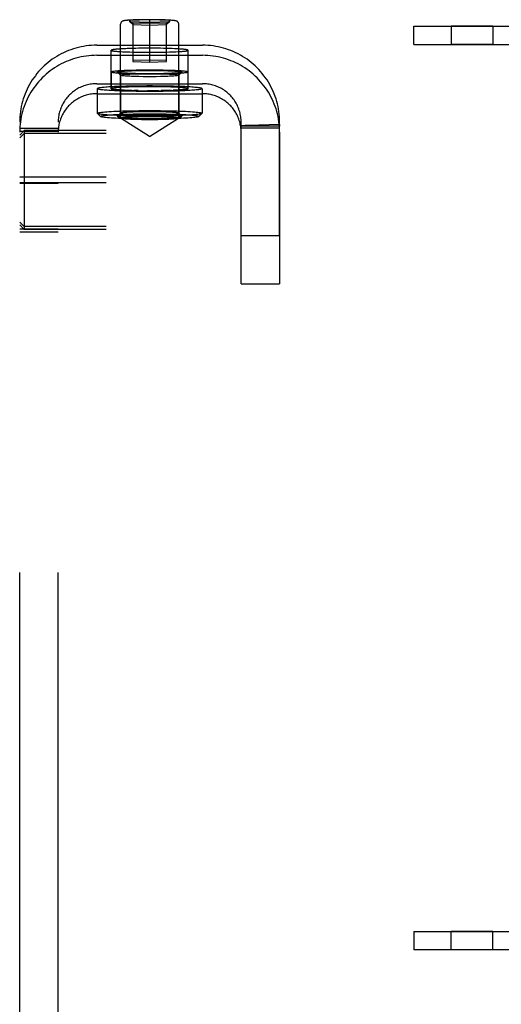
# Model space of a CAD drawing. Header units: inches. Extents: x 0 to 291, y 0 to 188.
# Tile 39 of 113: x 132.2 to 133.77, y 114.48 to 117.68. Entities that reach past the tile are written whole.
import ezdxf

# ---------------------------------------------------------------- set-up
doc = ezdxf.new("R2010")
doc.units = ezdxf.units.IN
doc.header["$LTSCALE"] = 16.018896
doc.header["$MEASUREMENT"] = 0
doc.linetypes.add('HIDDEN', pattern=[0.2, 0.1, -0.1])
doc.layers.add('02___PRT_ALL_AXES', color=7, linetype='CONTINUOUS')
doc.layers.add('DEFAULT_2', color=8, linetype='HIDDEN')

msp = doc.modelspace()

# ---------------------------------------------------------------- linework, layer by layer
at = {"layer": '02___PRT_ALL_AXES', "color": 8, "linetype": 'HIDDEN'}
for p, q in [((133.741, 117.6598), (133.605, 117.6598)), ((133.605, 117.6598), (133.605, 117.5998)), ((133.741, 117.6598), (133.741, 117.5998)), ((132.5012, 117.4564), (132.5012, 117.5812)), ((132.5415, 117.586), (132.5342, 117.5856)), ((132.5454, 117.5762), (132.5536, 117.5759)), ((132.5622, 117.5868), (132.5536, 117.5865)), ((132.5536, 117.5759), (132.5622, 117.5756)), ((132.5713, 117.5871), (132.5622, 117.5868)), ((132.5622, 117.5756), (132.5713, 117.5753)), ((132.5808, 117.5873), (132.5713, 117.5871)), ((132.5713, 117.5753), (132.5808, 117.5751)), ((132.5905, 117.5875), (132.5808, 117.5873)), ((132.5808, 117.5751), (132.5905, 117.5749)), ((132.6006, 117.5876), (132.5905, 117.5875)), ((132.5905, 117.5749), (132.6006, 117.5748)), ((132.6107, 117.5877), (132.6006, 117.5876)), ((132.6006, 117.5748), (132.6107, 117.5747)), ((132.6262, 117.5877), (132.6107, 117.5877)), ((132.6107, 117.5747), (132.6262, 117.5746)), ((132.6417, 117.5877), (132.6262, 117.5877)), ((132.6262, 117.5746), (132.6417, 117.5747)), ((132.6519, 117.5876), (132.6417, 117.5877)), ((132.6417, 117.5747), (132.6519, 117.5748)), ((132.6619, 117.5875), (132.6519, 117.5876)), ((132.6519, 117.5748), (132.6619, 117.5749)), ((132.6716, 117.5873), (132.6619, 117.5875)), ((132.6619, 117.5749), (132.6716, 117.5751)), ((132.6811, 117.5871), (132.6716, 117.5873)), ((132.6716, 117.5751), (132.6811, 117.5753)), ((132.6902, 117.5868), (132.6811, 117.5871)), ((132.6811, 117.5753), (132.6902, 117.5756)), ((132.6988, 117.5865), (132.6902, 117.5868)), ((132.6902, 117.5756), (132.6988, 117.5759)), ((132.707, 117.5862), (132.6988, 117.5865)), ((132.7109, 117.5764), (132.7182, 117.5768)), ((132.7512, 117.4564), (132.7512, 117.5812)), ((133.741, 117.5998), (133.605, 117.5998)), ((132.5017, 117.5103), (132.5017, 117.4564)), ((132.5684, 117.516), (132.5555, 117.5156)), ((132.5821, 117.5164), (132.5684, 117.516)), ((132.5964, 117.5166), (132.5821, 117.5164)), ((132.6112, 117.5167), (132.5964, 117.5166)), ((132.6262, 117.5168), (132.6112, 117.5167)), ((132.6412, 117.5167), (132.6262, 117.5168)), ((132.656, 117.5166), (132.6412, 117.5167)), ((132.6704, 117.5164), (132.656, 117.5166)), ((132.6841, 117.516), (132.6704, 117.5164)), ((132.7507, 117.5103), (132.7507, 117.4564)), ((132.5821, 117.5042), (132.5684, 117.5045)), ((132.5964, 117.504), (132.5821, 117.5042)), ((132.6112, 117.5038), (132.5964, 117.504)), ((132.6262, 117.5038), (132.6112, 117.5038)), ((132.6412, 117.5038), (132.6262, 117.5038)), ((132.656, 117.504), (132.6412, 117.5038)), ((132.6704, 117.5042), (132.656, 117.504)), ((132.6841, 117.5045), (132.6704, 117.5042)), ((132.6969, 117.5049), (132.6841, 117.5045)), ((132.4562, 117.4564), (132.4562, 117.3765)), ((132.549, 117.4643), (132.5336, 117.4638)), ((132.5415, 117.4612), (132.5342, 117.4608)), ((132.5494, 117.4615), (132.5415, 117.4612)), ((132.5415, 117.4515), (132.5494, 117.4512)), ((132.5653, 117.4647), (132.549, 117.4643)), ((132.5653, 117.448), (132.549, 117.4484)), ((132.5578, 117.4618), (132.5494, 117.4615)), ((132.5494, 117.4512), (132.5578, 117.4509)), ((132.5684, 117.4621), (132.5555, 117.4617)), ((132.5667, 117.4621), (132.5578, 117.4618)), ((132.5578, 117.4509), (132.5667, 117.4506)), ((132.5822, 117.4649), (132.5653, 117.4647)), ((132.5822, 117.4478), (132.5653, 117.448)), ((132.576, 117.4623), (132.5667, 117.4621)), ((132.5667, 117.4506), (132.576, 117.4504)), ((132.5892, 117.4626), (132.5751, 117.4623)), ((132.5892, 117.4501), (132.5751, 117.4504)), ((132.5856, 117.4625), (132.576, 117.4623)), ((132.576, 117.4504), (132.5856, 117.4502)), ((132.5996, 117.4651), (132.5822, 117.4649)), ((132.5996, 117.4476), (132.5822, 117.4478)), ((132.6006, 117.4628), (132.5856, 117.4625)), ((132.5856, 117.4502), (132.5964, 117.45)), ((132.5955, 117.45), (132.6112, 117.4499)), ((132.6112, 117.4628), (132.5964, 117.4627)), ((132.6173, 117.4652), (132.5996, 117.4651)), ((132.6173, 117.4475), (132.5996, 117.4476)), ((132.6262, 117.4629), (132.6107, 117.4628)), ((132.6107, 117.4499), (132.621, 117.4498)), ((132.6351, 117.4652), (132.6173, 117.4652)), ((132.6351, 117.4475), (132.6173, 117.4475)), ((132.6314, 117.4498), (132.6187, 117.4498)), ((132.6337, 117.4629), (132.621, 117.4629)), ((132.6417, 117.4499), (132.6262, 117.4498)), ((132.6417, 117.4628), (132.6314, 117.4629)), ((132.6528, 117.4651), (132.6351, 117.4652)), ((132.6528, 117.4476), (132.6351, 117.4475)), ((132.6569, 117.4627), (132.6412, 117.4628)), ((132.656, 117.45), (132.6412, 117.4499)), ((132.6519, 117.45), (132.6668, 117.4502)), ((132.6702, 117.4649), (132.6528, 117.4651)), ((132.6702, 117.4478), (132.6528, 117.4476)), ((132.6668, 117.4625), (132.656, 117.4627)), ((132.6773, 117.4623), (132.6632, 117.4626)), ((132.6773, 117.4504), (132.6632, 117.4501)), ((132.6764, 117.4623), (132.6668, 117.4625)), ((132.6668, 117.4502), (132.6764, 117.4504)), ((132.6871, 117.4647), (132.6702, 117.4649)), ((132.6871, 117.448), (132.6702, 117.4478)), ((132.6857, 117.4621), (132.6764, 117.4623)), ((132.6764, 117.4504), (132.6857, 117.4506)), ((132.6906, 117.4508), (132.6773, 117.4504)), ((132.6946, 117.4618), (132.6857, 117.4621)), ((132.6857, 117.4506), (132.6946, 117.4509)), ((132.7034, 117.4643), (132.6871, 117.4647)), ((132.7034, 117.4484), (132.6871, 117.448)), ((132.6969, 117.451), (132.6906, 117.4508)), ((132.703, 117.4615), (132.6946, 117.4618)), ((132.6946, 117.4509), (132.703, 117.4512)), ((132.7109, 117.4612), (132.703, 117.4615)), ((132.703, 117.4512), (132.7109, 117.4515)), ((132.7188, 117.4489), (132.7034, 117.4484)), ((132.7109, 117.4515), (132.7182, 117.4519)), ((132.7962, 117.4564), (132.7962, 117.3765)), ((132.9232, 116.9798), (132.9232, 117.3479)), ((133.0482, 116.9798), (133.0482, 117.3479)), ((132.9232, 117.3287), (132.9232, 117.336)), ((132.9232, 117.336), (132.9232, 117.3343)), ((133.0482, 117.3343), (132.9232, 117.3343)), ((133.0482, 117.3287), (132.9232, 117.3287)), ((133.0481, 117.3398), (132.9811, 117.3377)), ((133.0482, 117.3287), (133.0481, 117.3398)), ((132.9232, 116.9798), (133.0482, 116.9798)), ((133.741, 114.7198), (133.605, 114.7198)), ((133.605, 114.6598), (133.605, 114.7198)), ((133.741, 114.6598), (133.741, 114.7198)), ((133.741, 114.6598), (133.605, 114.6598))]:
    msp.add_line(p, q, dxfattribs=at)
for points in [[(132.5342, 117.5856), (132.5308, 117.5854), (132.5276, 117.5852), (132.5245, 117.585), (132.5216, 117.5848), (132.5188, 117.5845), (132.5163, 117.5843), (132.5139, 117.5841), (132.5117, 117.5838), (132.5098, 117.5836), (132.508, 117.5833), (132.5064, 117.583), (132.505, 117.5828), (132.5039, 117.5825), (132.5029, 117.5823), (132.5022, 117.582), (132.5016, 117.5817), (132.5013, 117.5815), (132.5012, 117.5812)], [(132.5012, 117.5812), (132.5013, 117.5809), (132.5016, 117.5806), (132.5022, 117.5804), (132.5029, 117.5801), (132.5039, 117.5798), (132.505, 117.5796), (132.5064, 117.5793), (132.508, 117.5791), (132.5098, 117.5788), (132.5117, 117.5786), (132.5139, 117.5783), (132.5163, 117.5781), (132.5188, 117.5778), (132.5216, 117.5776), (132.5245, 117.5774), (132.5276, 117.5772), (132.5308, 117.577), (132.5342, 117.5768), (132.5378, 117.5766), (132.5454, 117.5762)], [(132.5536, 117.5865), (132.5494, 117.5863), (132.5415, 117.586)], [(132.6988, 117.5759), (132.703, 117.576), (132.7109, 117.5764)], [(132.7512, 117.5812), (132.7511, 117.5815), (132.7508, 117.5817), (132.7502, 117.582), (132.7495, 117.5823), (132.7485, 117.5825), (132.7474, 117.5828), (132.746, 117.583), (132.7444, 117.5833), (132.7427, 117.5836), (132.7407, 117.5838), (132.7385, 117.5841), (132.7361, 117.5843), (132.7336, 117.5845), (132.7309, 117.5848), (132.7279, 117.585), (132.7249, 117.5852), (132.7216, 117.5854), (132.7182, 117.5856), (132.7146, 117.5858), (132.707, 117.5862)], [(132.7182, 117.5768), (132.7216, 117.577), (132.7249, 117.5772), (132.7279, 117.5774), (132.7309, 117.5776), (132.7336, 117.5778), (132.7361, 117.5781), (132.7385, 117.5783), (132.7407, 117.5786), (132.7427, 117.5788), (132.7444, 117.5791), (132.746, 117.5793), (132.7474, 117.5796), (132.7485, 117.5798), (132.7495, 117.5801), (132.7502, 117.5804), (132.7508, 117.5806), (132.7511, 117.5809), (132.7512, 117.5812)], [(132.5555, 117.5156), (132.5494, 117.5154), (132.5437, 117.5152), (132.5382, 117.5149), (132.533, 117.5146), (132.5282, 117.5143), (132.5237, 117.514), (132.5197, 117.5136), (132.516, 117.5133), (132.5127, 117.513), (132.5098, 117.5126), (132.5073, 117.5122), (132.5053, 117.5118), (132.5037, 117.5115), (132.5026, 117.5111), (132.5019, 117.5107), (132.5017, 117.5103)], [(132.5684, 117.5045), (132.5555, 117.5049), (132.5494, 117.5051), (132.5437, 117.5054), (132.5382, 117.5057), (132.533, 117.506), (132.5282, 117.5063), (132.5237, 117.5066), (132.5197, 117.5069), (132.516, 117.5073), (132.5127, 117.5076), (132.5098, 117.508), (132.5073, 117.5083), (132.5053, 117.5087), (132.5037, 117.5091), (132.5026, 117.5095), (132.5019, 117.5099), (132.5017, 117.5103)], [(132.7507, 117.5103), (132.7505, 117.5107), (132.7498, 117.5111), (132.7487, 117.5115), (132.7471, 117.5118), (132.7451, 117.5122), (132.7426, 117.5126), (132.7397, 117.513), (132.7364, 117.5133), (132.7328, 117.5136), (132.7287, 117.514), (132.7242, 117.5143), (132.7194, 117.5146), (132.7142, 117.5149), (132.7088, 117.5152), (132.703, 117.5154), (132.6969, 117.5156), (132.6841, 117.516)], [(132.7507, 117.5103), (132.7505, 117.5099), (132.7498, 117.5095), (132.7487, 117.5091), (132.7471, 117.5087), (132.7451, 117.5083), (132.7426, 117.508), (132.7397, 117.5076), (132.7364, 117.5073), (132.7328, 117.5069), (132.7287, 117.5066), (132.7242, 117.5063), (132.7194, 117.506), (132.7142, 117.5057), (132.7088, 117.5054), (132.703, 117.5051), (132.6969, 117.5049)], [(132.5336, 117.4638), (132.5263, 117.4636), (132.5192, 117.4633), (132.5125, 117.463), (132.506, 117.4626), (132.4999, 117.4623), (132.4941, 117.462), (132.4887, 117.4616), (132.4836, 117.4612), (132.479, 117.4608), (132.4747, 117.4604), (132.4709, 117.46), (132.4675, 117.4595), (132.4645, 117.4591), (132.462, 117.4587), (132.4599, 117.4582), (132.4583, 117.4577), (132.4571, 117.4573), (132.4564, 117.4568), (132.4562, 117.4564)], [(132.549, 117.4484), (132.5336, 117.4489), (132.5263, 117.4492), (132.5192, 117.4494), (132.5125, 117.4497), (132.506, 117.4501), (132.4999, 117.4504), (132.4941, 117.4508), (132.4887, 117.4511), (132.4836, 117.4515), (132.479, 117.4519), (132.4747, 117.4523), (132.4709, 117.4527), (132.4675, 117.4532), (132.4645, 117.4536), (132.462, 117.4541), (132.4599, 117.4545), (132.4583, 117.455), (132.4571, 117.4554), (132.4564, 117.4559), (132.4562, 117.4564)], [(132.5342, 117.4608), (132.5308, 117.4606), (132.5276, 117.4604), (132.5245, 117.4602), (132.5216, 117.4599), (132.5188, 117.4597), (132.5163, 117.4595), (132.5139, 117.4592), (132.5117, 117.459), (132.5098, 117.4587), (132.508, 117.4585), (132.5064, 117.4582), (132.505, 117.458), (132.5039, 117.4577), (132.5029, 117.4574), (132.5022, 117.4572), (132.5016, 117.4569), (132.5013, 117.4566), (132.5012, 117.4564)], [(132.5012, 117.4564), (132.5013, 117.4561), (132.5016, 117.4558), (132.5022, 117.4555), (132.5029, 117.4553), (132.5039, 117.455), (132.505, 117.4547), (132.5064, 117.4545), (132.508, 117.4542), (132.5098, 117.454), (132.5117, 117.4537), (132.5139, 117.4535), (132.5163, 117.4532), (132.5188, 117.453), (132.5216, 117.4528), (132.5245, 117.4526), (132.5276, 117.4523), (132.5308, 117.4521), (132.5342, 117.4519), (132.5415, 117.4515)], [(132.5494, 117.4615), (132.5437, 117.4612), (132.5382, 117.461), (132.533, 117.4607), (132.5282, 117.4604), (132.5237, 117.4601), (132.5197, 117.4597), (132.516, 117.4594), (132.5127, 117.459), (132.5098, 117.4587), (132.5073, 117.4583), (132.5053, 117.4579), (132.5037, 117.4575), (132.5026, 117.4571), (132.5019, 117.4567), (132.5017, 117.4564)], [(132.5437, 117.4515), (132.5382, 117.4517), (132.533, 117.452), (132.5282, 117.4523), (132.5237, 117.4527), (132.5197, 117.453), (132.516, 117.4533), (132.5127, 117.4537), (132.5098, 117.454), (132.5073, 117.4544), (132.5053, 117.4548), (132.5037, 117.4552), (132.5026, 117.4556), (132.5019, 117.456), (132.5017, 117.4564)], [(132.5684, 117.4506), (132.5555, 117.451), (132.5494, 117.4512)], [(132.703, 117.4615), (132.6969, 117.4617), (132.6841, 117.4621)], [(132.7507, 117.4564), (132.7505, 117.456), (132.7498, 117.4556), (132.7487, 117.4552), (132.7471, 117.4548), (132.7451, 117.4544), (132.7426, 117.454), (132.7397, 117.4537), (132.7364, 117.4533), (132.7328, 117.453), (132.7287, 117.4527), (132.7242, 117.4523), (132.7194, 117.452), (132.7142, 117.4517), (132.7088, 117.4515), (132.703, 117.4512)], [(132.7962, 117.4564), (132.796, 117.4568), (132.7953, 117.4573), (132.7941, 117.4577), (132.7925, 117.4582), (132.7904, 117.4587), (132.7879, 117.4591), (132.7849, 117.4595), (132.7815, 117.46), (132.7777, 117.4604), (132.7734, 117.4608), (132.7688, 117.4612), (132.7637, 117.4616), (132.7583, 117.462), (132.7525, 117.4623), (132.7464, 117.4626), (132.74, 117.463), (132.7332, 117.4633), (132.7261, 117.4636), (132.7188, 117.4638), (132.7034, 117.4643)], [(132.7507, 117.4564), (132.7505, 117.4567), (132.7498, 117.4571), (132.7487, 117.4575), (132.7471, 117.4579), (132.7451, 117.4583), (132.7426, 117.4587), (132.7397, 117.459), (132.7364, 117.4594), (132.7328, 117.4597), (132.7287, 117.4601), (132.7242, 117.4604), (132.7194, 117.4607), (132.7142, 117.461), (132.7088, 117.4612)], [(132.7512, 117.4564), (132.7511, 117.4566), (132.7508, 117.4569), (132.7502, 117.4572), (132.7495, 117.4574), (132.7485, 117.4577), (132.7474, 117.458), (132.746, 117.4582), (132.7444, 117.4585), (132.7427, 117.4587), (132.7407, 117.459), (132.7385, 117.4592), (132.7361, 117.4595), (132.7336, 117.4597), (132.7309, 117.4599), (132.7279, 117.4602), (132.7249, 117.4604), (132.7216, 117.4606), (132.7182, 117.4608), (132.7109, 117.4612)], [(132.7182, 117.4519), (132.7216, 117.4521), (132.7249, 117.4523), (132.7279, 117.4526), (132.7309, 117.4528), (132.7336, 117.453), (132.7361, 117.4532), (132.7385, 117.4535), (132.7407, 117.4537), (132.7427, 117.454), (132.7444, 117.4542), (132.746, 117.4545), (132.7474, 117.4547), (132.7485, 117.455), (132.7495, 117.4553), (132.7502, 117.4555), (132.7508, 117.4558), (132.7511, 117.4561), (132.7512, 117.4564)], [(132.7962, 117.4564), (132.796, 117.4559), (132.7953, 117.4554), (132.7941, 117.455), (132.7925, 117.4545), (132.7904, 117.4541), (132.7879, 117.4536), (132.7849, 117.4532), (132.7815, 117.4527), (132.7777, 117.4523), (132.7734, 117.4519), (132.7688, 117.4515), (132.7637, 117.4511), (132.7583, 117.4508), (132.7525, 117.4504), (132.7464, 117.4501), (132.74, 117.4497), (132.7332, 117.4494), (132.7261, 117.4492), (132.7188, 117.4489)], [(132.9811, 117.3377), (132.9362, 117.3364), (132.9232, 117.336)], [(133.0481, 117.3398), (133.0481, 117.3397), (133.0481, 117.3396), (133.0481, 117.3392), (133.0481, 117.3386), (133.0482, 117.3378), (133.0482, 117.3368), (133.0482, 117.3357), (133.0482, 117.3343)]]:
    msp.add_lwpolyline(points, dxfattribs=at)
at = {"layer": 'DEFAULT_2', "color": 8, "linetype": 'HIDDEN'}
for p, q in [((132.6262, 117.68), (132.5612, 117.678)), ((132.5612, 117.678), (132.5612, 117.6741)), ((132.5612, 117.678), (132.5712, 117.6677)), ((132.5612, 117.6741), (132.6262, 117.6721)), ((132.5612, 117.6741), (132.5712, 117.6644)), ((132.6262, 117.6694), (132.5712, 117.6677)), ((132.5712, 117.6677), (132.5712, 117.5446)), ((132.613, 117.6804), (132.6, 117.6803)), ((132.6262, 117.6805), (132.613, 117.6804)), ((132.6912, 117.678), (132.6262, 117.68)), ((132.6262, 117.68), (132.6262, 117.5429)), ((132.6262, 117.6721), (132.6912, 117.6741)), ((132.6812, 117.6677), (132.6262, 117.6694)), ((132.6912, 117.678), (132.6812, 117.6677)), ((132.6912, 117.6741), (132.6812, 117.6644)), ((132.6812, 117.5446), (132.6812, 117.6677)), ((132.6912, 117.6741), (132.6912, 117.678)), ((132.5317, 117.3615), (132.5317, 117.6661)), ((132.5712, 117.6644), (132.6262, 117.6627)), ((132.6262, 117.6627), (132.6812, 117.6644)), ((132.7207, 117.3615), (132.7207, 117.6661)), ((133.4842, 117.6598), (133.8942, 117.6598)), ((133.4842, 117.5998), (133.4842, 117.6598)), ((132.4542, 117.5975), (132.7982, 117.5975)), ((133.4842, 117.5998), (133.8942, 117.5998)), ((132.4542, 117.5648), (132.7982, 117.5648)), ((132.6262, 117.5495), (132.5712, 117.5479)), ((132.5712, 117.5446), (132.6262, 117.5429)), ((132.6812, 117.5479), (132.6262, 117.5495)), ((132.6262, 117.5429), (132.6812, 117.5446)), ((132.5213, 117.51), (132.5212, 117.5103)), ((132.5313, 117.5), (132.5214, 117.51)), ((132.7211, 117.5), (132.7311, 117.51)), ((132.7312, 117.5103), (132.7311, 117.51)), ((132.5312, 117.5003), (132.5312, 117.3765)), ((132.5313, 117.5), (132.5312, 117.5003)), ((132.5914, 117.5049), (132.605, 117.5051)), ((132.605, 117.5051), (132.6191, 117.5053)), ((132.6191, 117.4953), (132.605, 117.4954)), ((132.6191, 117.5053), (132.6333, 117.5053)), ((132.6333, 117.4953), (132.6191, 117.4953)), ((132.6333, 117.5053), (132.6474, 117.5051)), ((132.6474, 117.4954), (132.6333, 117.4953)), ((132.661, 117.4957), (132.6474, 117.4954)), ((132.7212, 117.5003), (132.7211, 117.5)), ((132.7212, 117.5003), (132.7212, 117.3765)), ((132.4542, 117.4727), (132.7982, 117.4727)), ((132.4542, 117.44), (132.7982, 117.44)), ((132.605, 117.3813), (132.5914, 117.3811)), ((132.6191, 117.3814), (132.605, 117.3813)), ((132.6333, 117.3814), (132.6191, 117.3814)), ((132.6474, 117.3813), (132.6333, 117.3814)), ((132.2042, 111.0801), (132.2042, 117.3479)), ((132.3292, 111.0801), (132.3292, 117.3479)), ((132.4564, 117.376), (132.4562, 117.3765)), ((132.4664, 117.366), (132.4564, 117.376)), ((132.4664, 117.366), (132.4662, 117.3665)), ((132.5213, 117.3668), (132.5212, 117.3665)), ((132.5313, 117.3767), (132.5214, 117.3668)), ((132.5313, 117.3767), (132.5312, 117.3765)), ((132.6262, 117.3016), (132.532, 117.3611)), ((132.5996, 117.3662), (132.587, 117.366)), ((132.6128, 117.3664), (132.5996, 117.3662)), ((132.5996, 117.3567), (132.6128, 117.3566)), ((132.605, 117.3716), (132.6191, 117.3715)), ((132.6262, 117.3664), (132.6128, 117.3664)), ((132.6128, 117.3566), (132.6262, 117.3565)), ((132.6191, 117.3715), (132.6333, 117.3715)), ((132.6397, 117.3664), (132.6262, 117.3664)), ((132.6262, 117.3016), (132.7204, 117.3611)), ((132.6262, 117.3565), (132.6397, 117.3566)), ((132.6333, 117.3715), (132.6474, 117.3716)), ((132.6528, 117.3662), (132.6397, 117.3664)), ((132.6397, 117.3566), (132.6528, 117.3567)), ((132.6474, 117.3716), (132.661, 117.3718)), ((132.6528, 117.3567), (132.6655, 117.357)), ((132.7211, 117.3767), (132.7311, 117.3668)), ((132.7212, 117.3765), (132.7211, 117.3767)), ((132.7312, 117.3665), (132.7311, 117.3668)), ((132.786, 117.366), (132.796, 117.376)), ((132.7862, 117.3665), (132.786, 117.366)), ((132.7962, 117.3765), (132.796, 117.376)), ((132.2042, 117.3282), (132.3292, 117.3282)), ((132.2192, 117.3205), (132.2042, 117.3051)), ((132.2042, 117.3183), (132.3292, 117.3183)), ((135.6892, 117.3205), (132.2192, 117.3205)), ((132.2192, 117.3205), (132.2192, 116.999)), ((132.9232, 116.8222), (132.9232, 117.3152)), ((133.0482, 117.3152), (133.0482, 116.8222)), ((132.2192, 117.3111), (132.2042, 117.2965)), ((135.6892, 117.3111), (132.2192, 117.3111)), ((132.2042, 117.1697), (132.3292, 117.1697)), ((132.2192, 117.1692), (132.2042, 117.1683)), ((135.6892, 117.1692), (132.2192, 117.1692)), ((132.2192, 117.1503), (132.2042, 117.1512)), ((132.2042, 117.1499), (132.3292, 117.1499)), ((135.6892, 117.1503), (132.2192, 117.1503)), ((132.2192, 117.0084), (132.2042, 117.023)), ((132.2192, 116.999), (132.2042, 117.0144)), ((132.2042, 117.0012), (132.3292, 117.0012)), ((135.6892, 117.0084), (132.2192, 117.0084)), ((135.6892, 116.999), (132.2192, 116.999)), ((132.2042, 116.9913), (132.3292, 116.9913)), ((132.9232, 116.8222), (133.0482, 116.8222)), ((133.4842, 114.7198), (133.8942, 114.7198)), ((133.4842, 114.7198), (133.4842, 114.6598)), ((133.8942, 114.6598), (133.4842, 114.6598))]:
    msp.add_line(p, q, dxfattribs=at)
for points in [[(132.6, 117.6803), (132.5937, 117.6801), (132.5877, 117.68), (132.5822, 117.6798), (132.5773, 117.6797), (132.5728, 117.6795), (132.5689, 117.6793), (132.5654, 117.6791), (132.5622, 117.679), (132.5594, 117.6788), (132.5569, 117.6786), (132.5547, 117.6785), (132.5527, 117.6783), (132.551, 117.6781), (132.5494, 117.678), (132.548, 117.6778), (132.5467, 117.6777), (132.5456, 117.6775), (132.5446, 117.6774), (132.5437, 117.6772), (132.5428, 117.6771), (132.542, 117.6769), (132.5413, 117.6767), (132.5406, 117.6766), (132.5399, 117.6764), (132.5393, 117.6761), (132.5386, 117.6759), (132.5378, 117.6755), (132.5371, 117.6752), (132.5363, 117.6747), (132.5356, 117.6741), (132.5349, 117.6735), (132.5342, 117.6727), (132.5335, 117.6719), (132.5329, 117.6709), (132.5324, 117.6699), (132.5321, 117.6688), (132.5318, 117.6675), (132.5317, 117.6661)], [(132.7207, 117.6661), (132.7206, 117.6675), (132.7203, 117.669), (132.7198, 117.6703), (132.7191, 117.6716), (132.7182, 117.6728), (132.7172, 117.6738), (132.7162, 117.6746), (132.7152, 117.6752), (132.7143, 117.6757), (132.7134, 117.676), (132.7126, 117.6763), (132.7117, 117.6766), (132.7109, 117.6768), (132.71, 117.677), (132.709, 117.6772), (132.7079, 117.6773), (132.7067, 117.6775), (132.7054, 117.6777), (132.7038, 117.6779), (132.7021, 117.6781), (132.7001, 117.6782), (132.6979, 117.6784), (132.6954, 117.6786), (132.6925, 117.6788), (132.6892, 117.679), (132.6855, 117.6792), (132.6813, 117.6794), (132.6765, 117.6796), (132.6711, 117.6798), (132.6652, 117.68), (132.6591, 117.6801), (132.6528, 117.6803), (132.6463, 117.6804), (132.6397, 117.6804), (132.6262, 117.6805)], [(132.4542, 117.5975), (132.4457, 117.5974), (132.4372, 117.597), (132.4286, 117.5962), (132.4202, 117.5952), (132.4117, 117.5939), (132.4033, 117.5923), (132.395, 117.5904), (132.3868, 117.5883), (132.3786, 117.5858), (132.3705, 117.5831), (132.3625, 117.5801), (132.3546, 117.5769), (132.3469, 117.5734), (132.3392, 117.5696), (132.3317, 117.5655), (132.3243, 117.5612), (132.3171, 117.5567), (132.3101, 117.5519), (132.3032, 117.5468), (132.2964, 117.5415), (132.2899, 117.536), (132.2836, 117.5303), (132.2774, 117.5244), (132.2715, 117.5183), (132.2658, 117.5119), (132.2603, 117.5054), (132.255, 117.4987), (132.25, 117.4918), (132.2452, 117.4848), (132.2406, 117.4776), (132.2363, 117.4702), (132.2322, 117.4627), (132.2284, 117.4551), (132.2249, 117.4474), (132.2216, 117.4395), (132.2186, 117.4315), (132.2159, 117.4234), (132.2135, 117.4152), (132.2113, 117.407), (132.2094, 117.3987), (132.2078, 117.3903), (132.2065, 117.3819), (132.2055, 117.3734), (132.2048, 117.3649), (132.2044, 117.3564), (132.2042, 117.3479)], [(133.0482, 117.3479), (133.0481, 117.3564), (133.0476, 117.3649), (133.0469, 117.3734), (133.0459, 117.3819), (133.0446, 117.3903), (133.043, 117.3987), (133.0411, 117.407), (133.0389, 117.4152), (133.0365, 117.4234), (133.0338, 117.4315), (133.0308, 117.4394), (133.0275, 117.4473), (133.024, 117.4551), (133.0202, 117.4627), (133.0161, 117.4702), (133.0118, 117.4776), (133.0073, 117.4848), (133.0025, 117.4918), (132.9974, 117.4987), (132.9921, 117.5054), (132.9866, 117.512), (132.9809, 117.5183), (132.975, 117.5244), (132.9688, 117.5303), (132.9625, 117.5361), (132.956, 117.5415), (132.9493, 117.5468), (132.9424, 117.5518), (132.9353, 117.5566), (132.9281, 117.5612), (132.9207, 117.5655), (132.9132, 117.5695), (132.9056, 117.5733), (132.8978, 117.5769), (132.8899, 117.5801), (132.8819, 117.5831), (132.8738, 117.5858), (132.8657, 117.5883), (132.8574, 117.5904), (132.8491, 117.5923), (132.8407, 117.5939), (132.8323, 117.5952), (132.8238, 117.5962), (132.8153, 117.597), (132.8068, 117.5974), (132.7982, 117.5975)], [(132.4542, 117.5648), (132.4457, 117.5647), (132.4372, 117.5642), (132.4286, 117.5635), (132.4202, 117.5625), (132.4117, 117.5612), (132.4033, 117.5596), (132.395, 117.5577), (132.3868, 117.5556), (132.3786, 117.5531), (132.3705, 117.5504), (132.3625, 117.5474), (132.3546, 117.5442), (132.3469, 117.5406), (132.3392, 117.5369), (132.3317, 117.5328), (132.3243, 117.5285), (132.3171, 117.5239), (132.3101, 117.5191), (132.3032, 117.5141), (132.2964, 117.5088), (132.2899, 117.5033), (132.2836, 117.4976), (132.2774, 117.4917), (132.2715, 117.4856), (132.2658, 117.4792), (132.2603, 117.4727), (132.255, 117.466), (132.25, 117.4591), (132.2452, 117.4521), (132.2406, 117.4449), (132.2363, 117.4375), (132.2322, 117.43), (132.2284, 117.4224), (132.2249, 117.4146), (132.2216, 117.4068), (132.2186, 117.3988), (132.2159, 117.3907), (132.2135, 117.3825), (132.2113, 117.3743), (132.2094, 117.366), (132.2078, 117.3576), (132.2065, 117.3492), (132.2055, 117.3407), (132.2048, 117.3322), (132.2044, 117.3237), (132.2042, 117.3152)], [(133.0482, 117.3152), (133.0481, 117.3237), (133.0476, 117.3322), (133.0469, 117.3407), (133.0459, 117.3492), (133.0446, 117.3576), (133.043, 117.366), (133.0411, 117.3743), (133.0389, 117.3825), (133.0365, 117.3907), (133.0338, 117.3988), (133.0308, 117.4067), (133.0275, 117.4146), (133.024, 117.4224), (133.0202, 117.43), (133.0161, 117.4375), (133.0118, 117.4449), (133.0073, 117.4521), (133.0025, 117.4591), (132.9974, 117.466), (132.9921, 117.4727), (132.9866, 117.4792), (132.9809, 117.4856), (132.975, 117.4917), (132.9688, 117.4976), (132.9625, 117.5033), (132.956, 117.5088), (132.9493, 117.5141), (132.9424, 117.5191), (132.9353, 117.5239), (132.9281, 117.5285), (132.9207, 117.5328), (132.9132, 117.5368), (132.9056, 117.5406), (132.8978, 117.5442), (132.8899, 117.5474), (132.8819, 117.5504), (132.8738, 117.5531), (132.8657, 117.5556), (132.8574, 117.5577), (132.8491, 117.5596), (132.8407, 117.5612), (132.8323, 117.5625), (132.8238, 117.5635), (132.8153, 117.5642), (132.8068, 117.5647), (132.7982, 117.5648)], [(132.5212, 117.5103), (132.5215, 117.5107), (132.5223, 117.5111), (132.5238, 117.5115), (132.5258, 117.5119), (132.5283, 117.5123), (132.5315, 117.5126), (132.5352, 117.513), (132.5393, 117.5134), (132.544, 117.5137), (132.5491, 117.514), (132.5547, 117.5143), (132.5606, 117.5146), (132.5669, 117.5148), (132.5736, 117.515), (132.5805, 117.5152), (132.5878, 117.5154), (132.5952, 117.5155), (132.6028, 117.5156), (132.6105, 117.5157), (132.6183, 117.5158), (132.6262, 117.5158), (132.6341, 117.5158), (132.6419, 117.5157), (132.6496, 117.5156), (132.6572, 117.5155), (132.6646, 117.5154), (132.6719, 117.5152), (132.6788, 117.515), (132.6855, 117.5148), (132.6918, 117.5146), (132.6977, 117.5143), (132.7033, 117.514), (132.7084, 117.5137), (132.7131, 117.5134), (132.7173, 117.513), (132.7209, 117.5126), (132.7241, 117.5123), (132.7267, 117.5119), (132.7287, 117.5115), (132.7301, 117.5111), (132.7309, 117.5107), (132.7312, 117.5103)], [(132.7311, 117.51), (132.7309, 117.5099), (132.7301, 117.5095), (132.7287, 117.5091), (132.7267, 117.5087), (132.7241, 117.5083), (132.7209, 117.5079), (132.7173, 117.5075), (132.7131, 117.5072), (132.7084, 117.5069), (132.7033, 117.5065), (132.6977, 117.5063), (132.6918, 117.506), (132.6855, 117.5057), (132.6788, 117.5055), (132.6719, 117.5053), (132.6647, 117.5052), (132.6572, 117.505), (132.6496, 117.5049), (132.6419, 117.5048), (132.6341, 117.5048), (132.6262, 117.5048), (132.6184, 117.5048), (132.6105, 117.5048), (132.6028, 117.5049), (132.5952, 117.505), (132.5878, 117.5052), (132.5806, 117.5053), (132.5736, 117.5055), (132.5669, 117.5057), (132.5606, 117.506), (132.5547, 117.5063), (132.5491, 117.5065), (132.544, 117.5069), (132.5393, 117.5072), (132.5352, 117.5075), (132.5315, 117.5079), (132.5283, 117.5083), (132.5258, 117.5087), (132.5238, 117.5091), (132.5223, 117.5095), (132.5215, 117.5099), (132.5213, 117.51)], [(132.5312, 117.5003), (132.5315, 117.5007), (132.5322, 117.501), (132.5335, 117.5014), (132.5353, 117.5017), (132.5377, 117.5021), (132.5405, 117.5024), (132.5438, 117.5028), (132.5476, 117.5031), (132.5518, 117.5034), (132.5565, 117.5037), (132.5615, 117.5039), (132.5669, 117.5042), (132.5726, 117.5044), (132.5786, 117.5046), (132.5849, 117.5048), (132.5914, 117.5049)], [(132.605, 117.4954), (132.5914, 117.4957), (132.5849, 117.4958), (132.5786, 117.496), (132.5726, 117.4962), (132.5669, 117.4964), (132.5615, 117.4967), (132.5565, 117.4969), (132.5518, 117.4972), (132.5476, 117.4975), (132.5438, 117.4978), (132.5405, 117.4981), (132.5377, 117.4985), (132.5353, 117.4988), (132.5335, 117.4992), (132.5322, 117.4996), (132.5315, 117.4999), (132.5313, 117.5)], [(132.6474, 117.5051), (132.661, 117.5049), (132.6675, 117.5048), (132.6738, 117.5046), (132.6798, 117.5044), (132.6855, 117.5042), (132.6909, 117.5039), (132.6959, 117.5037), (132.7006, 117.5034), (132.7048, 117.5031), (132.7086, 117.5028), (132.7119, 117.5024), (132.7148, 117.5021), (132.7171, 117.5017), (132.7189, 117.5014), (132.7202, 117.501), (132.721, 117.5007), (132.7212, 117.5003)], [(132.7211, 117.5), (132.721, 117.4999), (132.7202, 117.4996), (132.7189, 117.4992), (132.7171, 117.4988), (132.7148, 117.4985), (132.7119, 117.4981), (132.7086, 117.4978), (132.7048, 117.4975), (132.7006, 117.4972), (132.6959, 117.4969), (132.6909, 117.4967), (132.6855, 117.4964), (132.6798, 117.4962), (132.6738, 117.496), (132.6675, 117.4958), (132.661, 117.4957)], [(132.4542, 117.4727), (132.4499, 117.4726), (132.4457, 117.4724), (132.4414, 117.4721), (132.4372, 117.4715), (132.433, 117.4709), (132.4288, 117.4701), (132.4246, 117.4692), (132.4205, 117.4681), (132.4164, 117.4669), (132.4124, 117.4655), (132.4084, 117.464), (132.4044, 117.4624), (132.4005, 117.4606), (132.3967, 117.4587), (132.393, 117.4567), (132.3893, 117.4545), (132.3857, 117.4523), (132.3821, 117.4499), (132.3787, 117.4473), (132.3753, 117.4447), (132.3721, 117.442), (132.3689, 117.4391), (132.3658, 117.4361), (132.3629, 117.4331), (132.36, 117.4299), (132.3572, 117.4267), (132.3546, 117.4233), (132.3521, 117.4199), (132.3497, 117.4163), (132.3474, 117.4127), (132.3453, 117.4091), (132.3432, 117.4053), (132.3413, 117.4015), (132.3396, 117.3976), (132.3379, 117.3937), (132.3364, 117.3897), (132.3351, 117.3856), (132.3338, 117.3816), (132.3328, 117.3774), (132.3318, 117.3733), (132.331, 117.3691), (132.3304, 117.3649), (132.3299, 117.3606), (132.3295, 117.3564), (132.3293, 117.3521), (132.3292, 117.3479)], [(132.9232, 117.3479), (132.9231, 117.3521), (132.9229, 117.3564), (132.9226, 117.3606), (132.922, 117.3649), (132.9214, 117.3691), (132.9206, 117.3733), (132.9197, 117.3774), (132.9186, 117.3816), (132.9174, 117.3856), (132.916, 117.3897), (132.9145, 117.3937), (132.9129, 117.3976), (132.9111, 117.4015), (132.9092, 117.4053), (132.9072, 117.409), (132.905, 117.4127), (132.9027, 117.4163), (132.9003, 117.4199), (132.8978, 117.4233), (132.8952, 117.4267), (132.8924, 117.4299), (132.8896, 117.4331), (132.8866, 117.4361), (132.8835, 117.4391), (132.8804, 117.442), (132.8771, 117.4447), (132.8737, 117.4473), (132.8703, 117.4499), (132.8668, 117.4523), (132.8632, 117.4545), (132.8595, 117.4567), (132.8557, 117.4587), (132.8519, 117.4606), (132.848, 117.4624), (132.8441, 117.464), (132.8401, 117.4655), (132.836, 117.4669), (132.8319, 117.4681), (132.8278, 117.4692), (132.8236, 117.4701), (132.8194, 117.4709), (132.8152, 117.4715), (132.811, 117.4721), (132.8067, 117.4724), (132.8025, 117.4726), (132.7982, 117.4727)], [(132.4542, 117.44), (132.4499, 117.4399), (132.4457, 117.4397), (132.4414, 117.4393), (132.4372, 117.4388), (132.433, 117.4382), (132.4288, 117.4374), (132.4246, 117.4364), (132.4205, 117.4354), (132.4164, 117.4341), (132.4124, 117.4328), (132.4084, 117.4313), (132.4044, 117.4297), (132.4005, 117.4279), (132.3967, 117.426), (132.393, 117.424), (132.3893, 117.4218), (132.3857, 117.4196), (132.3821, 117.4172), (132.3787, 117.4146), (132.3753, 117.412), (132.3721, 117.4093), (132.3689, 117.4064), (132.3658, 117.4034), (132.3629, 117.4004), (132.36, 117.3972), (132.3572, 117.3939), (132.3546, 117.3906), (132.3521, 117.3872), (132.3497, 117.3836), (132.3474, 117.38), (132.3453, 117.3763), (132.3432, 117.3726), (132.3413, 117.3688), (132.3396, 117.3649), (132.3379, 117.361), (132.3364, 117.357), (132.3351, 117.3529), (132.3338, 117.3488), (132.3328, 117.3447), (132.3318, 117.3406), (132.331, 117.3364), (132.3304, 117.3322), (132.3299, 117.3279), (132.3295, 117.3237), (132.3293, 117.3194), (132.3292, 117.3152)], [(132.9232, 117.3152), (132.9231, 117.3194), (132.9229, 117.3237), (132.9226, 117.3279), (132.922, 117.3322), (132.9214, 117.3364), (132.9206, 117.3406), (132.9197, 117.3447), (132.9186, 117.3488), (132.9174, 117.3529), (132.916, 117.357), (132.9145, 117.361), (132.9129, 117.3649), (132.9111, 117.3688), (132.9092, 117.3726), (132.9072, 117.3763), (132.905, 117.38), (132.9027, 117.3836), (132.9003, 117.3871), (132.8978, 117.3906), (132.8952, 117.3939), (132.8924, 117.3972), (132.8896, 117.4004), (132.8866, 117.4034), (132.8835, 117.4064), (132.8804, 117.4093), (132.8771, 117.412), (132.8737, 117.4146), (132.8703, 117.4172), (132.8668, 117.4196), (132.8632, 117.4218), (132.8595, 117.424), (132.8557, 117.426), (132.8519, 117.4279), (132.848, 117.4297), (132.8441, 117.4313), (132.8401, 117.4328), (132.836, 117.4341), (132.8319, 117.4354), (132.8278, 117.4364), (132.8236, 117.4374), (132.8194, 117.4382), (132.8152, 117.4388), (132.811, 117.4393), (132.8067, 117.4397), (132.8025, 117.4399), (132.7982, 117.44)], [(132.4562, 117.3765), (132.4566, 117.3771), (132.4577, 117.3777), (132.4597, 117.3782), (132.4624, 117.3788), (132.4659, 117.3794), (132.4701, 117.38), (132.4751, 117.3805), (132.4808, 117.3811), (132.4871, 117.3816), (132.4941, 117.3821), (132.5018, 117.3825), (132.51, 117.383), (132.5187, 117.3834), (132.528, 117.3837), (132.5377, 117.3841), (132.5478, 117.3844), (132.5583, 117.3846), (132.5692, 117.3848), (132.5802, 117.385), (132.5915, 117.3852), (132.603, 117.3853), (132.6146, 117.3853), (132.6262, 117.3854), (132.6378, 117.3853), (132.6494, 117.3853), (132.6609, 117.3852), (132.6722, 117.385), (132.6833, 117.3848), (132.6941, 117.3846), (132.7046, 117.3844), (132.7147, 117.3841), (132.7244, 117.3837), (132.7337, 117.3834), (132.7424, 117.383), (132.7507, 117.3825), (132.7583, 117.3821), (132.7653, 117.3816), (132.7717, 117.3811), (132.7773, 117.3805), (132.7823, 117.38), (132.7866, 117.3794), (132.79, 117.3788), (132.7927, 117.3782), (132.7947, 117.3777), (132.7958, 117.3771), (132.7962, 117.3765)], [(132.5914, 117.3811), (132.5849, 117.3809), (132.5786, 117.3808), (132.5726, 117.3806), (132.5669, 117.3803), (132.5615, 117.3801), (132.5565, 117.3798), (132.5518, 117.3796), (132.5476, 117.3793), (132.5438, 117.3789), (132.5405, 117.3786), (132.5377, 117.3783), (132.5353, 117.3779), (132.5335, 117.3776), (132.5322, 117.3772), (132.5315, 117.3768), (132.5313, 117.3767)], [(132.7211, 117.3767), (132.721, 117.3768), (132.7202, 117.3772), (132.7189, 117.3776), (132.7171, 117.3779), (132.7148, 117.3783), (132.7119, 117.3786), (132.7086, 117.3789), (132.7048, 117.3793), (132.7006, 117.3796), (132.6959, 117.3798), (132.6909, 117.3801), (132.6855, 117.3803), (132.6798, 117.3806), (132.6738, 117.3808), (132.6675, 117.3809), (132.661, 117.3811), (132.6474, 117.3813)], [(132.796, 117.376), (132.7958, 117.3759), (132.7947, 117.3753), (132.7927, 117.3747), (132.79, 117.3741), (132.7866, 117.3735), (132.7823, 117.3729), (132.7774, 117.3724), (132.7717, 117.3719), (132.7653, 117.3713), (132.7583, 117.3709), (132.7507, 117.3704), (132.7425, 117.37), (132.7337, 117.3696), (132.7244, 117.3692), (132.7147, 117.3689), (132.7046, 117.3686), (132.6941, 117.3683), (132.6833, 117.3681), (132.6722, 117.3679), (132.6609, 117.3678), (132.6494, 117.3676), (132.6378, 117.3676), (132.6262, 117.3676), (132.6146, 117.3676), (132.603, 117.3676), (132.5915, 117.3678), (132.5802, 117.3679), (132.5692, 117.3681), (132.5583, 117.3683), (132.5478, 117.3686), (132.5377, 117.3689), (132.528, 117.3692), (132.5187, 117.3696), (132.51, 117.37), (132.5018, 117.3704), (132.4941, 117.3709), (132.4871, 117.3713), (132.4808, 117.3719), (132.4751, 117.3724), (132.4701, 117.3729), (132.4659, 117.3735), (132.4624, 117.3741), (132.4597, 117.3747), (132.4577, 117.3753), (132.4566, 117.3759), (132.4564, 117.376)], [(132.4662, 117.3665), (132.4666, 117.367), (132.4677, 117.3676), (132.4695, 117.3682), (132.472, 117.3687), (132.4753, 117.3693), (132.4793, 117.3698), (132.484, 117.3703), (132.4893, 117.3708), (132.4953, 117.3713), (132.5019, 117.3717), (132.5091, 117.3722), (132.5168, 117.3726), (132.525, 117.373), (132.5338, 117.3733), (132.5429, 117.3736), (132.5524, 117.3739), (132.5623, 117.3742), (132.5725, 117.3744), (132.5829, 117.3745), (132.5936, 117.3747), (132.6044, 117.3748), (132.6153, 117.3748), (132.6262, 117.3748), (132.6371, 117.3748), (132.648, 117.3748), (132.6588, 117.3747), (132.6695, 117.3745), (132.6799, 117.3744), (132.6901, 117.3742), (132.7, 117.3739), (132.7095, 117.3736), (132.7187, 117.3733), (132.7274, 117.373), (132.7356, 117.3726), (132.7433, 117.3722), (132.7505, 117.3717), (132.7571, 117.3713), (132.7631, 117.3708), (132.7685, 117.3703), (132.7731, 117.3698), (132.7771, 117.3693), (132.7804, 117.3687), (132.7829, 117.3682), (132.7848, 117.3676), (132.7859, 117.367), (132.7862, 117.3665)], [(132.786, 117.366), (132.7859, 117.3659), (132.7848, 117.3654), (132.7829, 117.3648), (132.7804, 117.3642), (132.7771, 117.3637), (132.7731, 117.3632), (132.7685, 117.3626), (132.7631, 117.3621), (132.7571, 117.3617), (132.7505, 117.3612), (132.7433, 117.3608), (132.7356, 117.3604), (132.7274, 117.36), (132.7187, 117.3596), (132.7095, 117.3593), (132.7, 117.359), (132.6901, 117.3588), (132.6799, 117.3586), (132.6695, 117.3584), (132.6588, 117.3583), (132.648, 117.3582), (132.6372, 117.3581), (132.6262, 117.3581), (132.6153, 117.3581), (132.6044, 117.3582), (132.5936, 117.3583), (132.583, 117.3584), (132.5725, 117.3586), (132.5623, 117.3588), (132.5524, 117.359), (132.5429, 117.3593), (132.5338, 117.3596), (132.525, 117.36), (132.5168, 117.3604), (132.5091, 117.3608), (132.5019, 117.3612), (132.4953, 117.3617), (132.4893, 117.3621), (132.484, 117.3626), (132.4793, 117.3632), (132.4753, 117.3637), (132.472, 117.3642), (132.4695, 117.3648), (132.4677, 117.3654), (132.4666, 117.3659), (132.4664, 117.366)], [(132.5212, 117.3665), (132.5215, 117.3661), (132.5223, 117.3657), (132.5238, 117.3653), (132.5258, 117.3649), (132.5283, 117.3645), (132.5315, 117.3641), (132.5352, 117.3637), (132.5393, 117.3634), (132.544, 117.3631), (132.5491, 117.3627), (132.5547, 117.3625), (132.5606, 117.3622), (132.5669, 117.3619), (132.5736, 117.3617), (132.5806, 117.3615), (132.5878, 117.3614), (132.5952, 117.3612), (132.6028, 117.3611), (132.6105, 117.361), (132.6184, 117.361), (132.6262, 117.361), (132.6341, 117.361), (132.6419, 117.361), (132.6496, 117.3611), (132.6572, 117.3612), (132.6647, 117.3614), (132.6719, 117.3615), (132.6788, 117.3617), (132.6855, 117.3619), (132.6918, 117.3622), (132.6977, 117.3625), (132.7033, 117.3627), (132.7084, 117.3631), (132.7131, 117.3634), (132.7173, 117.3637), (132.7209, 117.3641), (132.7241, 117.3645), (132.7267, 117.3649), (132.7287, 117.3653), (132.7301, 117.3657), (132.7309, 117.3661), (132.7312, 117.3665)], [(132.7311, 117.3668), (132.7309, 117.3669), (132.7301, 117.3673), (132.7287, 117.3677), (132.7267, 117.3681), (132.7241, 117.3685), (132.7209, 117.3688), (132.7173, 117.3692), (132.7131, 117.3696), (132.7084, 117.3699), (132.7033, 117.3702), (132.6977, 117.3705), (132.6918, 117.3708), (132.6855, 117.371), (132.6788, 117.3712), (132.6719, 117.3714), (132.6646, 117.3716), (132.6572, 117.3717), (132.6496, 117.3718), (132.6419, 117.3719), (132.6341, 117.372), (132.6262, 117.372), (132.6183, 117.372), (132.6105, 117.3719), (132.6028, 117.3718), (132.5952, 117.3717), (132.5878, 117.3716), (132.5805, 117.3714), (132.5736, 117.3712), (132.5669, 117.371), (132.5606, 117.3708), (132.5547, 117.3705), (132.5491, 117.3702), (132.544, 117.3699), (132.5393, 117.3696), (132.5352, 117.3692), (132.5315, 117.3688), (132.5283, 117.3685), (132.5258, 117.3681), (132.5238, 117.3677), (132.5223, 117.3673), (132.5215, 117.3669), (132.5213, 117.3668)], [(132.5312, 117.3765), (132.5315, 117.3761), (132.5322, 117.3757), (132.5335, 117.3754), (132.5353, 117.375), (132.5377, 117.3747), (132.5405, 117.3743), (132.5438, 117.374), (132.5476, 117.3737), (132.5518, 117.3734), (132.5565, 117.3731), (132.5615, 117.3728), (132.5669, 117.3726), (132.5726, 117.3724), (132.5786, 117.3722), (132.5849, 117.372), (132.5914, 117.3718), (132.605, 117.3716)], [(132.587, 117.366), (132.5809, 117.3658), (132.5751, 117.3656), (132.5696, 117.3654), (132.5643, 117.3652), (132.5594, 117.365), (132.5548, 117.3647), (132.5506, 117.3644), (132.5467, 117.3642), (132.5433, 117.3639), (132.5403, 117.3635), (132.5377, 117.3632), (132.5355, 117.3629), (132.5339, 117.3625), (132.5327, 117.3622), (132.532, 117.3618), (132.5317, 117.3615)], [(132.5317, 117.3615), (132.532, 117.3611), (132.532, 117.3611)], [(132.532, 117.3611), (132.5327, 117.3608), (132.5339, 117.3604), (132.5355, 117.3601), (132.5377, 117.3598), (132.5403, 117.3594), (132.5433, 117.3591), (132.5467, 117.3588), (132.5506, 117.3585), (132.5548, 117.3582), (132.5594, 117.358), (132.5643, 117.3577), (132.5696, 117.3575), (132.5751, 117.3573), (132.5809, 117.3571), (132.587, 117.357), (132.5996, 117.3567)], [(132.7207, 117.3615), (132.7205, 117.3618), (132.7197, 117.3622), (132.7185, 117.3625), (132.7169, 117.3629), (132.7147, 117.3632), (132.7122, 117.3635), (132.7091, 117.3639), (132.7057, 117.3642), (132.7019, 117.3644), (132.6976, 117.3647), (132.693, 117.365), (132.6881, 117.3652), (132.6828, 117.3654), (132.6773, 117.3656), (132.6715, 117.3658), (132.6655, 117.366), (132.6528, 117.3662)], [(132.661, 117.3718), (132.6675, 117.372), (132.6738, 117.3722), (132.6798, 117.3724), (132.6855, 117.3726), (132.6909, 117.3728), (132.6959, 117.3731), (132.7006, 117.3734), (132.7048, 117.3737), (132.7086, 117.374), (132.7119, 117.3743), (132.7148, 117.3747), (132.7171, 117.375), (132.7189, 117.3754), (132.7202, 117.3757), (132.721, 117.3761), (132.7212, 117.3765)], [(132.6655, 117.357), (132.6715, 117.3571), (132.6773, 117.3573), (132.6828, 117.3575), (132.6881, 117.3577), (132.693, 117.358), (132.6976, 117.3582), (132.7019, 117.3585), (132.7057, 117.3588), (132.7091, 117.3591), (132.7122, 117.3594), (132.7147, 117.3598), (132.7169, 117.3601), (132.7185, 117.3604), (132.7197, 117.3608), (132.7204, 117.3611)], [(132.7204, 117.3611), (132.7205, 117.3611), (132.7207, 117.3615)]]:
    msp.add_lwpolyline(points, dxfattribs=at)

doc.saveas('drawing.dxf')
